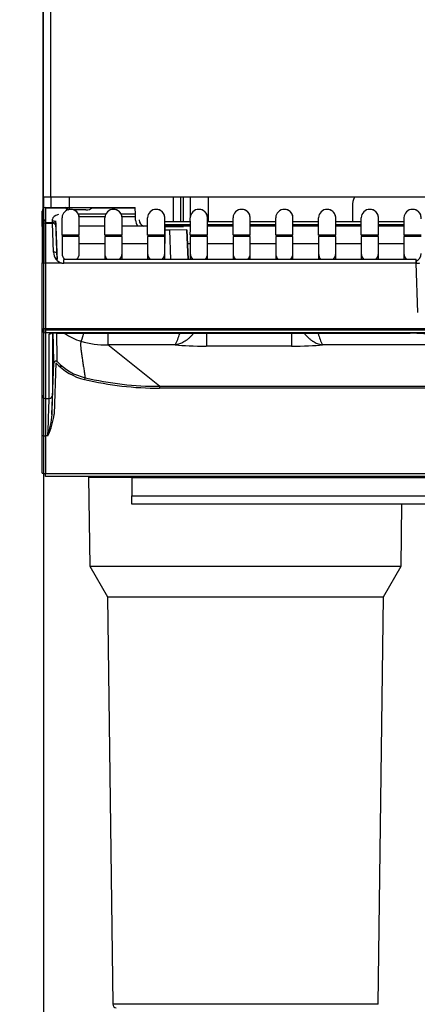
# Model space of a CAD drawing. Header units: millimetres. Extents: x 0 to 287, y 0 to 200.
# Tile 15 of 57: x 25 to 31, y 124 to 138. Entities that reach past the tile are written whole.
import ezdxf
from ezdxf.enums import TextEntityAlignment as Align

# ---------------------------------------------------------------- set-up
doc = ezdxf.new("R2010")
doc.units = ezdxf.units.MM
doc.layers.add('130.190_BW4C_CTM', color=7, linetype='Continuous')
doc.layers.add('Défaut', color=7, linetype='Continuous')
doc.styles.add('SEACAD_Arial', font='arial.ttf')
doc.dimstyles.new('ISO', dxfattribs={"dimtxt": 3, "dimasz": 3, "dimexe": 1.5, "dimexo": 0, "dimgap": 1.5, "dimtad": 1, "dimdec": 0, "dimlfac": 10, "dimtxsty": 'SEACAD_Arial', "dimblk1": '_SE_FILLED', "dimblk2": '_SE_FILLED', "dimsah": 1, "dimcen": 1.5, "dimazin": 0, "dimtfac": 1, "dimtdec": 3, "dimtmove": 0, "dimatfit": 3, "dimfxl": 1, "dimtolj": 1, "dimarcsym": 0})

# ---------------------------------------------------------------- blocks, each defined once
blk = doc.blocks.new('SE')
at = {"layer": '130.190_BW4C_CTM', "color": 7, "linetype": 'Continuous'}
for p, q in [((25.574, 174.07), (25.574, 135.47)), ((25.584, 135.64), (25.584, 174.09)), ((25.684, 174.09), (25.684, 135.64)), ((25.684, 135.64), (25.584, 135.64)), ((42.224, 135.64), (25.684, 135.64)), ((25.694, 135.49), (25.694, 135.64)), ((25.954, 135.64), (25.954, 135.462)), ((27.466, 135.64), (27.466, 135.29)), ((27.574, 135.29), (27.574, 135.64)), ((27.614, 135.29), (27.614, 135.64)), ((27.714, 135.344), (27.714, 135.64)), ((27.974, 135.64), (27.974, 135.29)), ((25.613, 135.49), (25.908, 135.49)), ((25.613, 135.49), (25.613, 135.483)), ((25.908, 135.483), (25.613, 135.483)), ((25.613, 135.483), (25.613, 135.272)), ((25.908, 135.49), (25.968, 135.49)), ((25.908, 135.483), (25.908, 135.49)), ((25.908, 135.481), (25.908, 135.483)), ((25.968, 135.49), (26.199, 135.49)), ((26.199, 135.49), (26.28, 135.49)), ((26.915, 135.483), (26.278, 135.483)), ((26.28, 135.49), (26.915, 135.49)), ((26.28, 135.49), (26.28, 135.489)), ((26.915, 135.483), (26.915, 135.49)), ((26.918, 135.401), (26.915, 135.483)), ((30.064, 135.514), (30.064, 135.29)), ((25.563, 135.436), (25.563, 135.44)), ((25.563, 135.44), (25.563, 135.44)), ((25.563, 135.44), (25.563, 135.365)), ((25.563, 135.226), (25.563, 135.436)), ((25.563, 135.365), (25.563, 135.365)), ((25.563, 135.365), (25.563, 135.304)), ((25.574, 135.47), (25.574, 135.343)), ((25.574, 135.343), (25.574, 135.313)), ((25.589, 135.335), (25.589, 135.335)), ((26.199, 135.458), (26.019, 135.458)), ((26.087, 135.401), (26.49, 135.401)), ((26.474, 135.355), (26.103, 135.355)), ((26.707, 135.401), (26.918, 135.401)), ((26.918, 135.355), (26.723, 135.355)), ((26.918, 135.355), (26.918, 135.401)), ((26.92, 135.31), (26.918, 135.355)), ((25.563, 135.313), (25.563, 135.304)), ((25.563, 135.313), (25.613, 135.311)), ((25.563, 135.304), (25.563, 135.217)), ((25.563, 135.217), (25.563, 135.226)), ((25.563, 135.215), (25.563, 135.215)), ((25.563, 135.215), (25.563, 134.689)), ((25.593, 135.304), (25.613, 135.301)), ((25.593, 135.26), (25.593, 135.304)), ((25.593, 134.686), (25.593, 135.26)), ((25.613, 135.272), (25.715, 135.272)), ((25.613, 135.265), (25.715, 135.265)), ((25.715, 135.272), (25.713, 135.321)), ((25.714, 135.303), (25.766, 135.293)), ((25.714, 135.285), (25.763, 135.277)), ((25.729, 134.844), (25.715, 135.265)), ((25.782, 134.736), (25.763, 135.276)), ((25.763, 135.276), (25.765, 135.228)), ((25.765, 135.228), (25.765, 135.217)), ((25.765, 135.217), (25.765, 135.217)), ((25.765, 135.217), (25.778, 134.834)), ((26.473, 135.22), (26.103, 135.22)), ((27.093, 135.22), (26.723, 135.22)), ((26.97, 135.311), (26.97, 135.311)), ((27.343, 135.29), (27.713, 135.29)), ((27.713, 135.24), (27.343, 135.24)), ((27.343, 135.22), (27.343, 134.97)), ((27.713, 135.22), (27.343, 135.22)), ((27.343, 135.215), (27.415, 135.215)), ((27.415, 135.215), (27.615, 135.215)), ((27.615, 135.215), (27.615, 135.215)), ((27.963, 135.29), (28.333, 135.29)), ((28.333, 135.24), (27.963, 135.24)), ((28.333, 135.22), (27.963, 135.22)), ((28.583, 135.29), (28.953, 135.29)), ((28.953, 135.24), (28.583, 135.24)), ((28.953, 135.22), (28.583, 135.22)), ((29.203, 135.29), (29.573, 135.29)), ((29.573, 135.24), (29.203, 135.24)), ((29.573, 135.22), (29.203, 135.22)), ((29.823, 135.29), (30.193, 135.29)), ((30.193, 135.24), (29.823, 135.24)), ((30.193, 135.22), (29.823, 135.22)), ((30.443, 135.29), (30.813, 135.29)), ((30.813, 135.24), (30.443, 135.24)), ((30.813, 135.22), (30.443, 135.22)), ((26.103, 135.09), (25.853, 135.09)), ((25.853, 135.09), (25.853, 135.07)), ((26.103, 135.07), (25.853, 135.07)), ((25.853, 135.07), (25.853, 134.824)), ((26.103, 134.824), (26.103, 135.07)), ((26.723, 135.09), (26.473, 135.09)), ((26.723, 135.07), (26.473, 135.07)), ((26.473, 135.07), (26.473, 134.824)), ((26.723, 134.824), (26.723, 135.07)), ((27.343, 135.09), (27.093, 135.09)), ((27.343, 135.07), (27.093, 135.07)), ((27.093, 135.07), (27.093, 134.824)), ((27.415, 135.165), (27.343, 135.165)), ((27.343, 134.824), (27.343, 135.07)), ((27.665, 135.167), (27.415, 135.165)), ((27.43, 134.736), (27.415, 135.165)), ((27.665, 135.167), (27.68, 134.736)), ((27.68, 134.736), (27.665, 135.167)), ((27.963, 135.09), (27.713, 135.09)), ((27.963, 135.07), (27.713, 135.07)), ((27.713, 135.07), (27.713, 134.824)), ((27.963, 134.824), (27.963, 135.07)), ((28.583, 135.09), (28.333, 135.09)), ((28.583, 135.07), (28.333, 135.07)), ((28.333, 135.07), (28.333, 134.824)), ((28.583, 134.824), (28.583, 135.07)), ((29.203, 135.09), (28.953, 135.09)), ((29.203, 135.07), (28.953, 135.07)), ((28.953, 135.07), (28.953, 134.824)), ((29.203, 134.824), (29.203, 135.07)), ((29.823, 135.09), (29.573, 135.09)), ((29.823, 135.07), (29.573, 135.07)), ((29.573, 135.07), (29.573, 134.824)), ((29.823, 134.824), (29.823, 135.07)), ((30.443, 135.09), (30.193, 135.09)), ((30.443, 135.07), (30.193, 135.07)), ((30.193, 135.07), (30.193, 134.824)), ((30.443, 134.824), (30.443, 135.07)), ((31.063, 135.09), (30.813, 135.09)), ((31.063, 135.07), (30.813, 135.07)), ((30.813, 135.07), (30.813, 134.824)), ((26.103, 134.97), (26.473, 134.97)), ((26.723, 134.97), (27.093, 134.97)), ((27.672, 134.97), (27.713, 134.97)), ((27.963, 134.97), (28.333, 134.97)), ((28.583, 134.97), (28.953, 134.97)), ((29.203, 134.97), (29.573, 134.97)), ((29.823, 134.97), (30.193, 134.97)), ((30.443, 134.97), (30.813, 134.97)), ((25.778, 134.834), (25.782, 134.736)), ((26.473, 134.824), (26.473, 134.736)), ((26.723, 134.736), (26.723, 134.824)), ((27.093, 134.824), (27.093, 134.736)), ((27.343, 134.736), (27.343, 134.824)), ((27.713, 134.824), (27.713, 134.736)), ((27.963, 134.736), (27.963, 134.824)), ((28.333, 134.824), (28.333, 134.736)), ((28.583, 134.736), (28.583, 134.824)), ((28.953, 134.824), (28.953, 134.736)), ((29.203, 134.736), (29.203, 134.824)), ((29.573, 134.824), (29.573, 134.736)), ((29.823, 134.736), (29.823, 134.824)), ((30.193, 134.824), (30.193, 134.736)), ((30.443, 134.736), (30.443, 134.824)), ((30.813, 134.824), (30.813, 134.736)), ((25.563, 133.726), (25.563, 134.689)), ((25.613, 134.686), (25.613, 133.732)), ((25.85, 134.686), (25.613, 134.686)), ((25.879, 134.683), (25.879, 134.736)), ((30.99, 134.736), (25.879, 134.736)), ((30.99, 134.683), (25.879, 134.683)), ((30.99, 134.683), (30.99, 134.736)), ((30.99, 134.734), (30.99, 134.683)), ((31.015, 133.971), (30.99, 134.683)), ((25.563, 133.726), (25.563, 133.723)), ((25.563, 133.725), (25.563, 133.726)), ((25.563, 132.772), (25.563, 133.725)), ((25.593, 133.68), (25.593, 133.731)), ((42.463, 133.732), (25.613, 133.732)), ((25.613, 133.732), (25.613, 133.719)), ((25.613, 133.719), (42.463, 133.719)), ((25.613, 133.719), (25.613, 133.676)), ((42.463, 133.676), (25.613, 133.676)), ((25.613, 133.676), (25.613, 132.723)), ((25.665, 132.723), (25.665, 133.657)), ((25.715, 133.668), (25.715, 132.77)), ((25.766, 133.67), (30.903, 133.67)), ((25.766, 133.669), (25.766, 133.67)), ((25.766, 133.669), (30.903, 133.669)), ((26.516, 133.667), (26.516, 133.5)), ((27.946, 133.669), (27.946, 133.481)), ((29.181, 133.669), (29.181, 133.481)), ((30.903, 133.67), (30.903, 133.669)), ((27.495, 133.5), (26.516, 133.5)), ((27.268, 132.899), (26.516, 133.5)), ((29.181, 133.481), (27.946, 133.481)), ((38.445, 133.5), (29.632, 133.5)), ((25.707, 132.491), (25.733, 133.235)), ((25.763, 133.238), (25.737, 132.494)), ((25.563, 132.189), (25.563, 132.772)), ((27.268, 132.899), (27.268, 132.873)), ((27.268, 132.899), (40.809, 132.899)), ((40.809, 132.873), (27.268, 132.873)), ((25.613, 132.723), (25.665, 132.723)), ((25.613, 132.723), (25.613, 132.183)), ((25.563, 131.64), (25.563, 132.189)), ((25.647, 132.183), (25.613, 132.183)), ((25.613, 132.183), (25.613, 131.635)), ((25.563, 131.64), (25.563, 131.64)), ((25.613, 131.635), (25.614, 131.634)), ((25.614, 131.634), (42.463, 131.634)), ((25.614, 131.59), (25.614, 131.634)), ((42.463, 131.59), (25.614, 131.59)), ((26.239, 131.58), (30.788, 131.58)), ((26.239, 131.58), (26.256, 130.29)), ((26.864, 131.57), (26.864, 131.59)), ((26.864, 131.57), (26.864, 131.31)), ((41.244, 131.57), (26.864, 131.57)), ((30.788, 131.57), (30.788, 131.58)), ((26.864, 131.19), (26.864, 131.31)), ((26.864, 131.31), (41.244, 131.31)), ((41.244, 131.19), (26.864, 131.19)), ((30.772, 130.29), (30.783, 131.19)), ((26.256, 130.29), (30.772, 130.29)), ((26.256, 130.29), (26.511, 129.848)), ((30.517, 129.848), (30.772, 130.29)), ((26.511, 129.848), (30.517, 129.848)), ((26.511, 129.848), (26.588, 123.939)), ((30.439, 123.939), (30.517, 129.848)), ((30.439, 123.939), (26.588, 123.939))]:
    blk.add_line(p, q, dxfattribs=at)
for centre, radius, start, end in [((25.613, 135.44), 0.05, 90, 180), ((25.613, 135.44), 0.05, 90, 180), ((25.908, 135.46), 0.03, 2.0079, 90.0001), ((26.258, 135.492), 0.022, 335.052, 351.9191), ((25.593, 135.365), 0.03, 180, 261), ((25.593, 135.365), 0.03, 180, 261), ((10.909, 135.222), 14.945, 359.4938, 0.4671), ((25.978, 135.34), 0.125, 90, 178.2294), ((25.978, 135.34), 0.125, 90.0011, 178.239), ((25.978, 135.34), 0.125, 3.9324, 90), ((25.978, 135.34), 0.125, 0, 90), ((11.529, 135.222), 14.945, 359.4938, 0.4671), ((26.598, 135.34), 0.125, 90, 178.2294), ((26.598, 135.34), 0.125, 90.0011, 178.239), ((26.598, 135.34), 0.125, 3.9324, 90), ((26.598, 135.34), 0.125, 0, 90), ((12.149, 135.222), 14.945, 359.4938, 0.4671), ((27.218, 135.34), 0.125, 90, 178.2294), ((27.218, 135.34), 0.125, 90.0011, 178.239), ((27.218, 135.34), 0.125, 3.9324, 90), ((27.218, 135.34), 0.125, 353.9918, 90), ((12.769, 135.222), 14.945, 359.4938, 0.4671), ((27.838, 135.34), 0.125, 90, 178.2294), ((27.838, 135.34), 0.125, 90.0011, 178.239), ((27.838, 135.34), 0.125, 3.9324, 90), ((27.838, 135.34), 0.125, 353.9918, 90), ((13.389, 135.222), 14.945, 359.4938, 0.4671), ((28.458, 135.34), 0.125, 90, 178.2294), ((28.458, 135.34), 0.125, 90.0011, 178.239), ((28.458, 135.34), 0.125, 3.9324, 90), ((28.458, 135.34), 0.125, 353.9918, 90), ((14.009, 135.222), 14.945, 359.4938, 0.4671), ((29.078, 135.34), 0.125, 90, 178.2294), ((29.078, 135.34), 0.125, 90.0011, 178.239), ((29.078, 135.34), 0.125, 3.9324, 90), ((29.078, 135.34), 0.125, 353.9918, 90), ((14.629, 135.222), 14.945, 359.4938, 0.4671), ((29.698, 135.34), 0.125, 90, 178.2294), ((29.698, 135.34), 0.125, 90.0011, 178.239), ((29.698, 135.34), 0.125, 3.9324, 90), ((29.698, 135.34), 0.125, 353.9918, 90), ((15.249, 135.222), 14.945, 359.4938, 0.4671), ((30.318, 135.34), 0.125, 90, 178.2294), ((30.318, 135.34), 0.125, 90.0011, 178.239), ((30.318, 135.34), 0.125, 3.9324, 90), ((30.318, 135.34), 0.125, 353.9918, 90), ((15.869, 135.222), 14.945, 359.4938, 0.4671), ((30.938, 135.34), 0.125, 90, 178.2294), ((30.938, 135.34), 0.125, 90.0011, 178.239), ((30.938, 135.34), 0.125, 3.9324, 90), ((30.938, 135.34), 0.125, 353.9918, 90), ((25.613, 135.215), 0.05, 90, 180), ((25.613, 135.215), 0.05, 90, 180), ((25.715, 135.215), 0.05, 2, 90), ((25.715, 135.215), 0.05, 2, 90), ((27.07, 135.315), 0.15, 182.0076, 219.2965), ((27.07, 135.315), 0.1, 182.0076, 251.8051), ((25.895, 134.846), 0.166, 180.7008, 254.4216), ((-42.856, 131.936), 68.602, 1.08533, 1.4462), ((-45.48, 131.863), 71.278, 1.11905, 1.45324), ((26.347, 134.323), 0.8, 235.0852, 254.0207), ((26.643, 133.931), 0.955, 333.1405, 343.7179), ((30.484, 133.931), 0.955, 196.2827, 206.8606), ((30.87, 130.721), 2.949, 84.2759, 89.3636), ((26.511, 134.888), 1.389, 253.9409, 270.214), ((26.368, 133.804), 0.828, 223.1403, 256.9088), ((26.368, 133.801), 0.798, 223.1235, 256.8953), ((25.72, 133.055), 0.171, 46.1514, 54.3571), ((27.269, 137.685), 4.813, 256.9223, 269.9899), ((27.27, 137.685), 4.786, 256.9251, 269.9835), ((24.837, 132.586), 0.905, 333.519, 354.1369), ((24.25, 132.616), 1.463, 342.7834, 355.1202), ((25.694, 131.71), 0.12, 218.8199, 228.1809), ((26.638, 123.94), 0.05, 180.75, 270)]:
    blk.add_arc(centre, radius, start, end, dxfattribs=at)
for centre, major_axis, ratio, start_param, end_param in [((30.564, 135.514), (0.5, 0), 0.707107, 2.776999, 3.141593), ((25.968, 135.481), (0.06, -0.0003), 0.387555, 3.156822, 4.472512), ((26.2, 135.489), (0.0801, 0.0003), 0.387539, 4.699296, 6.062536), ((25.913, 135.321), (0.2, -0.001), 0.403684, 2.152964, 3.158432), ((25.563, 134.715), (0, -0.5), 0.000004, 3.141593, 4.764749), ((25.613, 134.715), (0, 0.55), 0.000004, 0, 1.623156), ((25.729, 134.832), (-0.05, -0.0017), 0.234798, 3.141593, 4.704194), ((25.978, 134.824), (0.125, 0), 0.984808, 3.142292, 3.936399), ((25.978, 134.824), (0.125, 0), 0.984808, 5.488332, 6.283185), ((26.598, 134.824), (0.125, 0), 0.984808, 3.142292, 3.936399), ((26.598, 134.824), (0.125, 0), 0.984808, 5.488332, 6.283185), ((27.218, 134.824), (0.125, 0), 0.984808, 3.142292, 3.936399), ((27.218, 134.824), (0.125, 0), 0.984808, 5.488332, 6.283185), ((27.838, 134.824), (0.125, 0), 0.984808, 3.142292, 3.936399), ((27.838, 134.824), (0.125, 0), 0.984808, 5.488332, 6.283185), ((28.458, 134.824), (0.125, 0), 0.984808, 3.142292, 3.936399), ((28.458, 134.824), (0.125, 0), 0.984808, 5.488332, 6.283185), ((29.078, 134.824), (0.125, 0), 0.984808, 3.142292, 3.936399), ((29.078, 134.824), (0.125, 0), 0.984808, 5.488332, 6.283185), ((29.698, 134.824), (0.125, 0), 0.984808, 3.142292, 3.936399), ((29.698, 134.824), (0.125, 0), 0.984808, 5.488332, 6.283185), ((30.318, 134.824), (0.125, 0), 0.984808, 3.142292, 3.936399), ((30.318, 134.824), (0.125, 0), 0.984808, 5.488332, 6.283185), ((30.938, 134.824), (0.125, 0), 0.984808, 3.142292, 3.936399), ((30.938, 134.824), (0.125, 0), 0.984808, 5.139853, 6.283185), ((25.613, 134.689), (0.05, 0), 0.052336, 3.141589, 4.712385), ((25.878, 134.841), (0.005, -0.157), 0.95232, 6.062475, 6.254555), ((30.99, 134.686), (-0.05, -0.0018), 0.052303, 1.568941, 3.151214), ((25.613, 133.726), (0.05, 0), 0.123749, 1.570801, 3.141597), ((25.613, 133.725), (0.05, 0), 0.992546, 3.141559, 4.712355), ((25.765, 133.657), (-0.1, 0), 0.123668, 4.706101, 6.283093), ((25.665, 133.707), (-0.05, 0), 0.992546, 1.570763, 2.169382), ((26.278, 134.081), (-0.153, -0.528), 0.034065, 0.06654, 0.686239), ((27.95, 133.535), (-0.6, 0), 0.089045, 0.710884, 1.563422), ((29.177, 133.535), (0.6, 0), 0.089045, 4.719772, 5.572309), ((25.763, 133.234), (0.03, 0.0006), 0.996897, 0.740493, 3.086278), ((26.18, 132.994), (0.0068, 0.0292), 0.027679, 0.077527, 1.451785), ((25.613, 132.772), (0.05, 0), 0.992546, 3.141559, 4.712355), ((25.665, 132.772), (0.05, 0), 0.992546, 4.712355, 6.247465), ((25.691, 132.105), (0.024, 0.67), 0.00435, -0.956973, -0.122019), ((25.641, 132.107), (0.024, 0.62), 0.004699, -1.448443, -0.121993), ((25.613, 132.189), (0.05, 0), 0.121869, 3.141589, 4.712385), ((25.613, 131.641), (-0.05, -0.0009), 0.121832, 0.002131, 1.568657)]:
    blk.add_ellipse(centre, major_axis=major_axis, ratio=ratio, start_param=start_param, end_param=end_param, dxfattribs=at)
for points, knots in [([(26.103, 135.09), (26.103, 135.11), (26.103, 135.157), (26.103, 135.235), (26.103, 135.302), (26.103, 135.331), (26.103, 135.338), (26.103, 135.339), (26.103, 135.34), (26.103, 135.34), (26.103, 135.34), (26.103, 135.34)], [0, 0, 0, 0, 0.0953093, 0.253574, 0.4141922, 0.5749217, 0.6210504, 0.6441229, 0.6556598, 0.6614282, 0.6617673, 0.6617673, 0.6617673, 0.6617673]), ([(26.723, 135.09), (26.723, 135.11), (26.723, 135.157), (26.723, 135.235), (26.723, 135.302), (26.723, 135.331), (26.723, 135.338), (26.723, 135.339), (26.723, 135.34), (26.723, 135.34), (26.723, 135.34), (26.723, 135.34)], [0, 0, 0, 0, 0.0953093, 0.253574, 0.4141922, 0.5749217, 0.6210504, 0.6441229, 0.6556598, 0.6614282, 0.6617673, 0.6617673, 0.6617673, 0.6617673]), ([(27.343, 135.09), (27.343, 135.11), (27.343, 135.157), (27.343, 135.235), (27.343, 135.302), (27.343, 135.331), (27.343, 135.338), (27.343, 135.339), (27.343, 135.34), (27.343, 135.34), (27.343, 135.34), (27.343, 135.34)], [0, 0, 0, 0, 0.0953093, 0.253574, 0.4141922, 0.5749217, 0.6210504, 0.6441229, 0.6556598, 0.6614282, 0.6617673, 0.6617673, 0.6617673, 0.6617673]), ([(27.963, 135.09), (27.963, 135.11), (27.963, 135.157), (27.963, 135.235), (27.963, 135.302), (27.963, 135.331), (27.963, 135.338), (27.963, 135.339), (27.963, 135.34), (27.963, 135.34), (27.963, 135.34), (27.963, 135.34)], [0, 0, 0, 0, 0.0953093, 0.253574, 0.4141922, 0.5749217, 0.6210504, 0.6441229, 0.6556598, 0.6614282, 0.6617673, 0.6617673, 0.6617673, 0.6617673]), ([(28.583, 135.09), (28.583, 135.11), (28.583, 135.157), (28.583, 135.235), (28.583, 135.302), (28.583, 135.331), (28.583, 135.338), (28.583, 135.339), (28.583, 135.34), (28.583, 135.34), (28.583, 135.34), (28.583, 135.34)], [0, 0, 0, 0, 0.0953093, 0.253574, 0.4141922, 0.5749217, 0.6210504, 0.6441229, 0.6556598, 0.6614282, 0.6617673, 0.6617673, 0.6617673, 0.6617673]), ([(29.203, 135.09), (29.203, 135.11), (29.203, 135.157), (29.203, 135.235), (29.203, 135.302), (29.203, 135.331), (29.203, 135.338), (29.203, 135.339), (29.203, 135.34), (29.203, 135.34), (29.203, 135.34), (29.203, 135.34)], [0, 0, 0, 0, 0.0953093, 0.253574, 0.4141922, 0.5749217, 0.6210504, 0.6441229, 0.6556598, 0.6614282, 0.6617673, 0.6617673, 0.6617673, 0.6617673]), ([(29.823, 135.09), (29.823, 135.11), (29.823, 135.157), (29.823, 135.235), (29.823, 135.302), (29.823, 135.331), (29.823, 135.338), (29.823, 135.339), (29.823, 135.34), (29.823, 135.34), (29.823, 135.34), (29.823, 135.34)], [0, 0, 0, 0, 0.0953093, 0.253574, 0.4141922, 0.5749217, 0.6210504, 0.6441229, 0.6556598, 0.6614282, 0.6617673, 0.6617673, 0.6617673, 0.6617673]), ([(30.443, 135.09), (30.443, 135.11), (30.443, 135.157), (30.443, 135.235), (30.443, 135.302), (30.443, 135.331), (30.443, 135.338), (30.443, 135.339), (30.443, 135.34), (30.443, 135.34), (30.443, 135.34), (30.443, 135.34)], [0, 0, 0, 0, 0.0953093, 0.253574, 0.4141922, 0.5749217, 0.6210504, 0.6441229, 0.6556598, 0.6614282, 0.6617673, 0.6617673, 0.6617673, 0.6617673]), ([(27.758, 133.663), (27.757, 133.663), (27.757, 133.663), (27.756, 133.661), (27.75, 133.654), (27.744, 133.647), (27.73, 133.632), (27.711, 133.612), (27.691, 133.594), (27.671, 133.577), (27.661, 133.57), (27.649, 133.561), (27.648, 133.561), (27.645, 133.559), (27.644, 133.558), (27.64, 133.555), (27.632, 133.55), (27.624, 133.545), (27.609, 133.536), (27.588, 133.526), (27.557, 133.513), (27.536, 133.507), (27.523, 133.504), (27.521, 133.504), (27.516, 133.503), (27.513, 133.502), (27.508, 133.501), (27.504, 133.501), (27.499, 133.5), (27.497, 133.5), (27.497, 133.5), (27.496, 133.5), (27.496, 133.5), (27.496, 133.5), (27.495, 133.5), (27.495, 133.5)], [0.4599165, 0.4599165, 0.4599165, 0.4599165, 0.4609375, 0.4609375, 0.46875, 0.5, 0.5, 0.5625, 0.625, 0.625, 0.6875, 0.6875, 0.6953125, 0.6953125, 0.703125, 0.703125, 0.71875, 0.75, 0.75, 0.8125, 0.875, 0.9375, 0.9375, 0.953125, 0.953125, 0.96875, 0.96875, 0.984375, 0.9921875, 0.9960937, 0.9970703, 0.9970703, 0.9980469, 0.9980469, 1, 1, 1, 1]), ([(29.369, 133.663), (29.369, 133.663), (29.37, 133.663), (29.371, 133.661), (29.377, 133.654), (29.382, 133.647), (29.397, 133.632), (29.416, 133.612), (29.436, 133.594), (29.456, 133.577), (29.466, 133.57), (29.478, 133.561), (29.479, 133.561), (29.482, 133.559), (29.483, 133.558), (29.487, 133.555), (29.495, 133.55), (29.503, 133.545), (29.518, 133.536), (29.539, 133.526), (29.57, 133.513), (29.591, 133.507), (29.604, 133.504), (29.606, 133.504), (29.611, 133.503), (29.614, 133.502), (29.619, 133.501), (29.623, 133.501), (29.627, 133.5), (29.63, 133.5), (29.63, 133.5), (29.631, 133.5), (29.631, 133.5), (29.631, 133.5), (29.632, 133.5), (29.632, 133.5)], [0.4599165, 0.4599165, 0.4599165, 0.4599165, 0.4609375, 0.4609375, 0.46875, 0.5, 0.5, 0.5625, 0.625, 0.625, 0.6875, 0.6875, 0.6953125, 0.6953125, 0.703125, 0.703125, 0.71875, 0.75, 0.75, 0.8125, 0.875, 0.9375, 0.9375, 0.953125, 0.953125, 0.96875, 0.96875, 0.984375, 0.9921875, 0.9960937, 0.9970703, 0.9970703, 0.9980469, 0.9980469, 1, 1, 1, 1]), ([(26.127, 133.554), (26.126, 133.549), (26.125, 133.545), (26.123, 133.535), (26.123, 133.53), (26.122, 133.52), (26.122, 133.515), (26.122, 133.505), (26.122, 133.5), (26.122, 133.49), (26.122, 133.485), (26.123, 133.475), (26.124, 133.464), (26.125, 133.448), (26.126, 133.438), (26.128, 133.422), (26.13, 133.411), (26.133, 133.389), (26.134, 133.378), (26.137, 133.356), (26.139, 133.345), (26.143, 133.322), (26.144, 133.311), (26.148, 133.289), (26.149, 133.277), (26.153, 133.255), (26.155, 133.243), (26.16, 133.209), (26.163, 133.186), (26.17, 133.14), (26.174, 133.116), (26.18, 133.07), (26.184, 133.047), (26.187, 133.023)], [0, 0, 0, 0, 0.03125, 0.03125, 0.0625, 0.0625, 0.09375, 0.09375, 0.125, 0.125, 0.15625, 0.15625, 0.1875, 0.21875, 0.25, 0.25, 0.3125, 0.3125, 0.375, 0.375, 0.4375, 0.4375, 0.5, 0.5, 0.5625, 0.5625, 0.625, 0.625, 0.75, 0.75, 0.875, 0.875, 1, 1, 1, 1])]:
    blk.add_open_spline(points, degree=3, knots=knots, dxfattribs=at)
blk = doc.blocks.new('DMBLK8')
at = {"layer": 'Défaut', "linetype": 'Continuous'}
for points in [[(28.584, 108.049), (28.584, 109.049), (25.584, 108.549)], [(88.541, 108.049), (91.541, 108.549), (88.541, 109.049)]]:
    blk.add_hatch(color=7, dxfattribs=at).paths.add_polyline_path(points)
at = {"layer": 'Défaut', "color": 7, "linetype": 'Continuous'}
for p, q in [((25.584, 135.64), (25.584, 107.049)), ((91.541, 131.702), (91.541, 107.049)), ((25.584, 108.549), (91.541, 108.549))]:
    blk.add_line(p, q, dxfattribs=at)
at = {"layer": 'Défaut', "color": 7, "linetype": 'Continuous', "style": 'SEACAD_Arial'}
blk.add_text('660', height=3, dxfattribs=at).set_placement((55.041, 112.299), align=Align.TOP_LEFT)
blk = doc.blocks.new('_SE_FILLED')
at = {"color": 0}
blk.add_line((0, 0), (-1, 0), dxfattribs=at)
blk.add_solid([(0, 0), (-1, -0.1665), (-1, 0.1665), (0, 0)], dxfattribs=at)
blk = doc.blocks.new('DMBLK9')
at = {"layer": 'Défaut', "linetype": 'Continuous'}
for points in [[(22.584, 117.213), (25.584, 117.713), (22.584, 118.213)], [(31.514, 117.213), (31.514, 118.213), (28.514, 117.713)]]:
    blk.add_hatch(color=7, dxfattribs=at).paths.add_polyline_path(points)
at = {"layer": 'Défaut', "color": 7, "linetype": 'Continuous'}
for p, q in [((25.584, 135.64), (25.584, 116.213)), ((28.514, 122.89), (28.514, 116.213)), ((16.78, 117.713), (34.514, 117.713))]:
    blk.add_line(p, q, dxfattribs=at)
at = {"layer": 'Défaut', "color": 7, "linetype": 'Continuous', "style": 'SEACAD_Arial'}
blk.add_text('29', height=3, dxfattribs=at).set_placement((17.83, 121.463), align=Align.TOP_LEFT)

msp = doc.modelspace()

# ---------------------------------------------------------------- block references
at = {"layer": 'Défaut'}
msp.add_blockref('SE', (0, 0), dxfattribs=at)

# ---------------------------------------------------------------- dimensions: what is measured, and where the dimension line sits
at = {"layer": 'Défaut', "color": 7, "linetype": 'Continuous'}
for base, p2, picture, middle in [((28.5135, 117.7131), (28.5135, 122.8899), 'DMBLK9', (23.5759, 117.7131)), ((91.5415, 108.549), (91.5415, 131.7019), 'DMBLK8', (58.5628, 108.549))]:
    dim = msp.add_linear_dim(base=base, p1=(25.5841, 135.6399), p2=p2, text='\\A1;<>', dimstyle='ISO', dxfattribs=at)
    dim.commit()
    dim.dimension.update_dxf_attribs({"geometry": picture, "text_midpoint": middle, "dimtype": 160})

doc.saveas('drawing.dxf')
